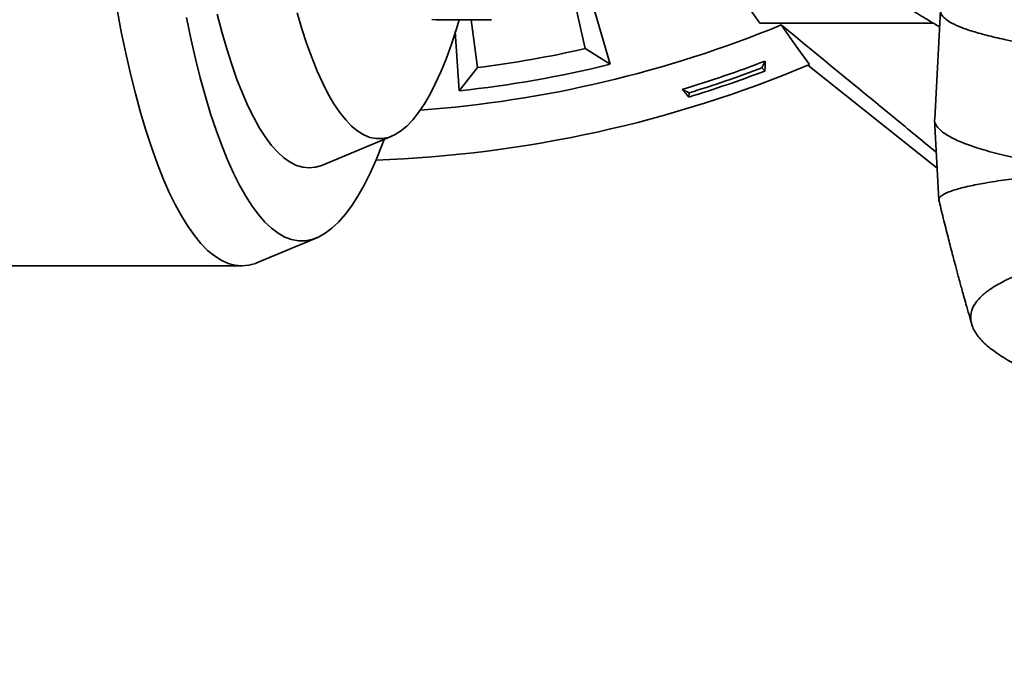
# Model space of a CAD drawing. Header units: millimetres. Extents: x 0 to 11920, y 0 to 8400.
# Tile 32 of 46: x 8595 to 8871, y 4651 to 4829. Entities that reach past the tile are written whole.
import ezdxf

# ---------------------------------------------------------------- set-up
doc = ezdxf.new("R2010")
doc.units = ezdxf.units.MM
doc.header["$LTSCALE"] = 20
doc.layers.add('THICK_LINE', color=7, linetype='Continuous')
doc.styles.add('SLDTEXTSTYLE0', font='TXT', dxfattribs={"width": 0.605})
doc.dimstyles.new('SLDDIMSTYLE0', dxfattribs={"dimtxt": 70, "dimasz": 70, "dimexe": 0, "dimexo": 0.0625, "dimgap": 17.5, "dimtad": 1, "dimdec": 4, "dimlfac": 20, "dimzin": 12, "dimdsep": 46, "dimtxsty": 'SLDTEXTSTYLE0', "dimsah": 1, "dimcen": 0.09, "dimadec": 1, "dimazin": 3, "dimtfac": 1, "dimtofl": 0, "dimtmove": 0, "dimatfit": 3, "dimfxl": 1, "dimfrac": 2, "dimtolj": 1, "dimtzin": 12, "dimarcsym": 0})

# ---------------------------------------------------------------- blocks, each defined once
blk = doc.blocks.new('_D_1')
at = {"layer": 'THICK_LINE'}
for p, q in [((10553.28, 5132.52), (11483.72, 5132.52)), ((6065.91, 4671.14), (5923.93, 4646.11))]:
    blk.add_line(p, q, dxfattribs=at)
blk.add_arc((8682.55, 5132.52), 2771.17, 190, 360, dxfattribs=at)
for points in [[(11453.72, 5132.52), (11442.84, 5062.66), (11462.84, 5062.4)], [(5953.47, 4651.31), (5956.67, 4580.68), (5976.32, 4584.4)]]:
    blk.add_solid(points, dxfattribs=at)
at = {"layer": 'THICK_LINE', "insert": (8817.13, 2453.12), "char_height": 70, "attachment_point": 1, "rotation": 5, "style": 'SLDTEXTSTYLE0'}
blk.add_mtext('170°', dxfattribs=at)

msp = doc.modelspace()

# ---------------------------------------------------------------- linework, layer by layer
at = {"color": 7, "linetype": 'Continuous', "lineweight": 35}
for p, q in [((8802.0457449, 4827.5242098), (8769.5239574, 4873.9701358)), ((8748.3348308, 4856.6582323), (8760.1792013, 4816.0363754)), ((8747.1676042, 4846.9412709), (8753.1699618, 4820.4146672)), ((8852.6646777, 4831.1881894), (8851.0576199, 4800.7505642)), ((8711.3550062, 4828.5242098), (8726.8729649, 4828.5242098)), ((8722.9304527, 4815.0826259), (8721.2204673, 4828.5242098)), ((8850.7287454, 4827.5242098), (8802.0457449, 4827.5242098)), ((8717.8413861, 4808.5710763), (8716.7527305, 4825.2049171)), ((8760.1792013, 4816.0363754), (8753.1699618, 4820.4146672)), ((8802.6485552, 4815.0033979), (8803.598962, 4816.9434195)), ((8717.8413861, 4808.5710763), (8722.9304527, 4815.0826259)), ((8803.4436993, 4814.1303982), (8802.6485552, 4815.0033979)), ((8815.5050147, 4815.7709568), (8851.7650867, 4786.9283931)), ((8780.3184887, 4808.972732), (8782.2585103, 4808.0223252)), ((8782.1652909, 4806.8451706), (8782.2585103, 4808.0223252)), ((8851.0473649, 4800.5221344), (8852.240432, 4777.9252956)), ((8679.5679499, 4787.7638805), (8698.9673801, 4795.8871695)), ((8661.3577723, 4760.4483499), (8677.9883422, 4767.4122103)), ((8421.1105003, 4759.5242098), (8656.9323948, 4759.5242098))]:
    msp.add_line(p, q, dxfattribs=at)
at = {"color": 7, "linetype": 'Continuous', "lineweight": 35, "flags": 128}
for points in [[(8621.9970921, 4831.3976656), (8623.1856639, 4825.159249), (8624.4402965, 4819.1427498), (8625.7585339, 4813.3599453), (8627.1377957, 4807.8221558), (8628.5753817, 4802.5402217), (8630.068478, 4797.5244826), (8631.6141616, 4792.7847571), (8633.2094069, 4788.3303234), (8634.851091, 4784.1699013), (8636.5360003, 4780.311635), (8638.2608365, 4776.7630773), (8640.0222231, 4773.5311746), (8641.8167123, 4770.6222535), (8643.640791, 4768.0420083), (8645.4908887, 4765.7954901), (8647.3633837, 4763.8870964), (8649.2546105, 4762.3205631), (8651.1608669, 4761.0989568), (8653.0784214, 4760.2246686), (8655.0035202, 4759.6994102), (8656.9323948, 4759.5242098), (8658.8612694, 4759.6994102), (8660.7863682, 4760.2246686), (8661.3577723, 4760.4483499)], [(8672.4603979, 4830.4842356), (8673.7901154, 4825.9550663), (8675.1727714, 4821.7013726), (8676.6049824, 4817.7335639), (8678.0832435, 4814.0613502), (8679.6039371, 4810.6937179), (8681.1633419, 4807.6389083), (8682.7576417, 4804.904397), (8684.3829351, 4802.4968757), (8686.0352445, 4800.4222361), (8687.7105267, 4798.6855551), (8689.4046818, 4797.2910828), (8691.1135639, 4796.2422317), (8692.8329913, 4795.5415683), (8694.5587561, 4795.1908075), (8696.2866351, 4795.1908075), (8698.0123999, 4795.5415683), (8699.7318273, 4796.2422317), (8701.4407094, 4797.2910828), (8703.1348645, 4798.6855551), (8704.8101467, 4800.4222361), (8706.4624561, 4802.4968757), (8708.0877495, 4804.904397), (8709.6820493, 4807.6389083), (8711.2414541, 4810.6937179), (8712.7621477, 4814.0613502), (8714.2404088, 4817.7335639), (8715.6726198, 4821.7013726), (8717.0552758, 4825.9550663), (8717.8259127, 4828.5242098)], [(8641.4021197, 4829.1270885), (8642.6394189, 4823.2412809), (8643.9402466, 4817.5909898), (8645.3019454, 4812.1877583), (8646.7217334, 4807.0426249), (8648.1967101, 4802.1661009), (8649.7238621, 4797.5681486), (8651.3000695, 4793.2581616), (8652.9221124, 4789.2449447), (8654.5866768, 4785.5366968), (8656.2903623, 4782.1409937), (8658.0296883, 4779.0647725), (8659.8011014, 4776.3143178), (8661.6009828, 4773.8952486), (8663.4256553, 4771.812507), (8665.2713914, 4770.0703478), (8667.1344202, 4768.6723301), (8669.0109357, 4767.6213102), (8670.8971043, 4766.9194351), (8672.7890727, 4766.5681387), (8674.6829756, 4766.5681387), (8676.5749439, 4766.9194351), (8678.4611125, 4767.6213102), (8680.337628, 4768.6723301), (8682.2006569, 4770.0703478), (8684.0463929, 4771.812507), (8685.8710655, 4773.8952486), (8687.6709468, 4776.3143178), (8689.44236, 4779.0647725), (8691.1816859, 4782.1409937), (8692.8853714, 4785.5366968), (8694.5499359, 4789.2449447), (8696.1719787, 4793.2581616), (8696.823859, 4794.9895946)], [(8650.0338652, 4830.0804018), (8651.3403397, 4825.0928603), (8652.7039908, 4820.3702429), (8654.1216336, 4815.9235796), (8655.5899573, 4811.7632557), (8657.1055324, 4807.8989879), (8658.6648193, 4804.3398014), (8660.2641761, 4801.0940088), (8661.8998675, 4798.1691908), (8663.5680734, 4795.5721784), (8665.2648974, 4793.3090371), (8666.9863766, 4791.3850526), (8668.7284903, 4789.8047184), (8670.4871699, 4788.5717255), (8672.2583078, 4787.6889535), (8674.0377675, 4787.1584643), (8675.8213929, 4786.9814968), (8677.6050183, 4787.1584643), (8679.384478, 4787.6889535), (8679.5679499, 4787.7638805)], [(8711.3550062, 4828.5242098), (8710.2176892, 4828.6233235)], [(8815.945351, 4815.9561496), (8812.0051055, 4821.5027233), (8808.0680757, 4827.0410868)], [(8803.598962, 4816.9434195), (8803.5210181, 4815.5362812), (8803.4436993, 4814.1303982)], [(8782.1652909, 4806.8451706), (8781.2425214, 4807.9086469), (8780.3184887, 4808.972732)]]:
    msp.add_lwpolyline(points, dxfattribs=at)
at = {"color": 7, "linetype": 'Continuous', "lineweight": 35}
for radius, start, end in [(330.2658527, 274.235011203, 292.337484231), (320, 277.25, 282.75), (338.00128, 286.813916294, 290.986083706), (343.5265853, 271.999668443, 292.850063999), (325.8701302, 276.217834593, 283.782165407), (340.5740503, 287.007792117, 290.792207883), (339.4759222, 287.080950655, 290.719049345)]:
    msp.add_arc((8682.5467826, 5132.5242098), radius, start, end, dxfattribs=at)
for points, knots in [([(8839.5282847, 4834.4563843), (8841.223774, 4833.373778), (8844.4347883, 4831.3234763), (8848.7286195, 4828.7136675), (8851.2902152, 4827.186519), (8852.4179, 4826.5142264)], [0, 0, 0, 0, 0.385086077, 0.7292980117, 1, 1, 1, 1]), ([(8852.7631196, 4831.4364267), (8852.7118361, 4831.2613218), (8852.586341, 4830.8328254), (8852.9085655, 4829.8527929), (8853.7552509, 4828.9227185), (8855.3433926, 4827.7816062), (8857.7640175, 4826.6131924), (8861.1730671, 4825.3785373), (8865.4266107, 4824.1632692), (8870.8441481, 4822.9007819), (8877.6051152, 4821.5993675), (8885.8990995, 4820.2814481), (8895.352708, 4819.0237841), (8905.1115667, 4817.932854), (8914.8609337, 4816.9974031), (8924.3155803, 4816.2064116), (8934.3148487, 4815.4772396), (8944.8224944, 4814.8194446), (8956.555062, 4814.1914917), (8969.5798825, 4813.6204574), (8983.9245452, 4813.1347702), (8998.7714296, 4812.7689147), (9013.8009961, 4812.5400105), (9028.8952281, 4812.4420213), (9043.895702, 4812.4752729), (9058.972897, 4812.63989), (9073.8216596, 4812.937379), (9088.3547095, 4813.3575895), (9102.3552961, 4813.9104569), (9112.2149394, 4814.3637498), (9117.1821757, 4814.6653764), (9117.8142006, 4814.703755)], [0, 0, 0, 0, 0.0166141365, 0.0406561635, 0.0682172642, 0.0958678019, 0.1289904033, 0.1622698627, 0.1957081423, 0.2293084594, 0.2694501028, 0.3098740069, 0.350737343, 0.3922028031, 0.4243257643, 0.4565948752, 0.489012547, 0.5215818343, 0.5543047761, 0.5939936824, 0.6339640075, 0.6742239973, 0.7151772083, 0.7546158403, 0.7943320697, 0.8343322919, 0.8750141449, 0.9144544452, 0.954170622, 0.9941687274, 1, 1, 1, 1]), ([(8851.5319709, 4791.3436356), (8847.6260234, 4794.5536769), (8833.1899973, 4806.4176969), (8818.663874, 4818.3426567), (8808.0680757, 4827.0410868)], [0, 0, 0, 0, 0.27056943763, 1, 1, 1, 1]), ([(8851.115074, 4800.7867733), (8851.0894146, 4800.699257), (8850.8935517, 4800.0312306), (8851.4734474, 4798.7811596), (8853.0828808, 4797.0492277), (8855.883614, 4795.3384461), (8859.7515395, 4793.6597157), (8864.6775691, 4792.0272663), (8870.6145894, 4790.4504646), (8877.5353659, 4788.9402485), (8885.3379685, 4787.4942272), (8891.2889793, 4786.5982297), (8894.2636732, 4786.1503531)], [0, 0, 0, 0, 0.0165453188, 0.126293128, 0.2360311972, 0.3457493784, 0.4554390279, 0.5650912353, 0.6738990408, 0.7826564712, 0.8913578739, 1, 1, 1, 1]), ([(8852.2553807, 4777.8807293), (8852.2471747, 4778.060736), (8852.2297103, 4778.4438355), (8852.643448, 4778.9683894), (8853.4250091, 4779.540429), (8854.6210928, 4780.1215468), (8856.6521264, 4780.8659219), (8859.8088345, 4781.7285796), (8864.4992412, 4782.6643073), (8869.110959, 4783.4017577), (8873.8510838, 4784.0611991), (8878.4271662, 4784.5905104), (8883.6891829, 4785.1989719), (8888.9798953, 4785.6386909), (8892.5010505, 4785.9796662), (8894.2634462, 4786.1503299)], [0, 0, 0, 0, 0.0569236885, 0.1211478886, 0.1854992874, 0.2518049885, 0.3203246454, 0.4395526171, 0.5447844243, 0.654377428, 0.7093859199, 0.7895898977, 0.8700488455, 0.9349573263, 1, 1, 1, 1]), ([(8852.2440428, 4777.9275273), (8852.5961945, 4776.4651289), (8853.3765382, 4773.224555), (8854.5757544, 4768.4383271), (8855.757038, 4763.8364132), (8856.770752, 4759.9791642), (8857.5701077, 4756.9911758), (8858.1698797, 4754.7774556), (8858.6605583, 4752.9816226), (8859.1960466, 4751.0374939), (8859.8744841, 4748.5998595), (8860.6316123, 4745.9084057), (8861.1721294, 4744.0211608), (8861.4244169, 4743.1402855)], [0, 0, 0, 0, 0.1257784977, 0.27871646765, 0.41075090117, 0.52155621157, 0.61080202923, 0.66848834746, 0.71285032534, 0.76683156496, 0.83712914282, 0.9239797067, 1, 1, 1, 1]), ([(8956.196278, 4698.2780927), (8953.8595542, 4699.2447406), (8949.1854372, 4701.1783132), (8939.4148909, 4705.0271721), (8922.7422599, 4711.7819369), (8904.5311461, 4719.0194403), (8888.4777094, 4725.4281146), (8879.9191922, 4728.8923859), (8873.6773929, 4731.8363983), (8869.3312584, 4734.4106849), (8865.7389439, 4737.0524838), (8863.0557632, 4739.7586504), (8861.3363148, 4742.7236572), (8860.9495463, 4745.6689076), (8861.8360683, 4748.3243739), (8863.6174673, 4750.6278681), (8865.9019999, 4752.5923015), (8868.6782016, 4754.3641949), (8871.8897331, 4755.9897766), (8875.3427706, 4757.437357), (8879.7177589, 4758.9905609), (8885.218071, 4760.6160483), (8892.0145007, 4762.2509141), (8899.3572533, 4763.7068324), (8906.997259, 4764.964971), (8915.2892172, 4766.0970912), (8924.1206628, 4767.08704), (8933.6522288, 4767.9389604), (8943.4419977, 4768.6191693), (8953.5119932, 4769.1375393), (8962.9657473, 4769.4708159), (8972.6613203, 4769.6814392), (8982.570037, 4769.7690663), (8993.9011234, 4769.7110608), (9005.7700269, 4769.4815947), (9018.5213305, 4769.0522964), (9031.7449619, 4768.4103013), (9045.4171151, 4767.5363017), (9059.0506748, 4766.4548773), (9072.4838313, 4765.1618578), (9082.8229292, 4764.038804), (9088.5045353, 4763.2954638), (9089.9675988, 4763.1040472)], [0, 0, 0, 0, 0.0265172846, 0.0530421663, 0.1060864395, 0.2121818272, 0.2523479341, 0.2825074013, 0.3073858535, 0.332267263, 0.3518431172, 0.3785153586, 0.4053691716, 0.4328042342, 0.4604396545, 0.4811893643, 0.5006312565, 0.5200729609, 0.5368587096, 0.5536443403, 0.5691491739, 0.5917860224, 0.614422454, 0.6351776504, 0.6559322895, 0.6755078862, 0.6966357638, 0.717183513, 0.7377309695, 0.7573554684, 0.7769797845, 0.7918695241, 0.8114118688, 0.8309541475, 0.8523254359, 0.8736967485, 0.897137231, 0.9205779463, 0.9443705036, 0.9681634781, 0.9918018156, 1, 1, 1, 1])]:
    msp.add_open_spline(points, degree=3, knots=knots, dxfattribs=at)
at = {"layer": 'THICK_LINE'}
for radius in [2617, 957]:
    msp.add_arc((8682.5467826, 5132.5242098), radius, 189.9999999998, 169.9999999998, dxfattribs=at)

# ---------------------------------------------------------------- dimensions: what is measured, and where the dimension line sits
dim = msp.add_angular_dim_2l(base=(8924.0704865, 2371.8956413), line1=((7740.085763, 4966.3429038), (6105.304893, 4678.0869289)), line2=((8682.5467826, 5132.5242098), (10513.2762268, 5132.5242098)), dimstyle='SLDDIMSTYLE0', dxfattribs=at)
dim.commit()
dim.dimension.update_dxf_attribs({"geometry": '_D_1', "text_midpoint": (8924.0704865, 2371.8956413), "dimtype": 162})

doc.saveas('drawing.dxf')
